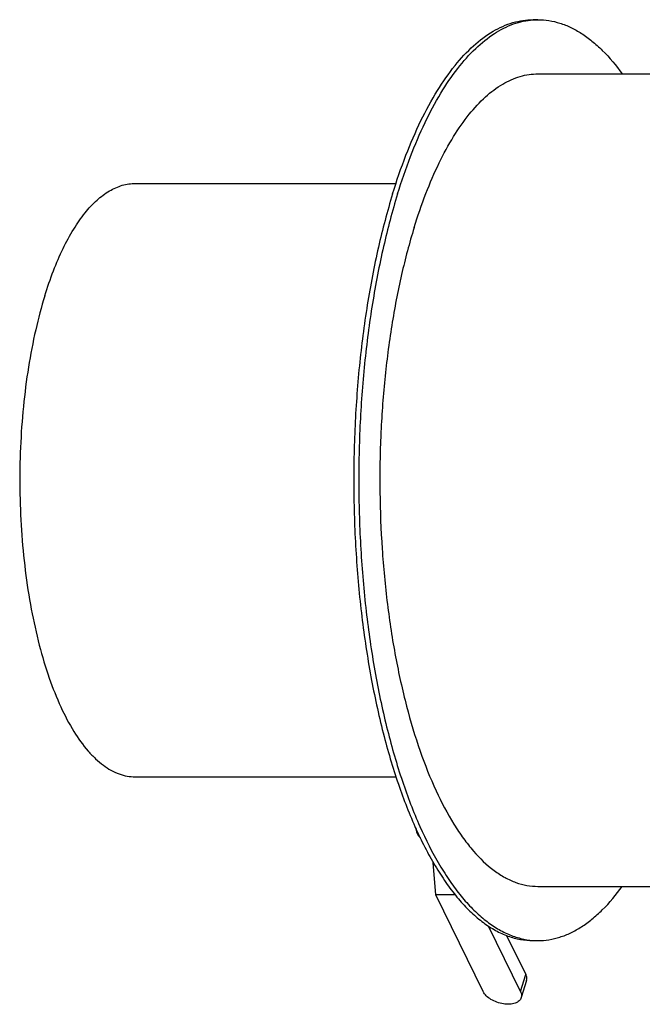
# Model space of a CAD drawing. Header units: millimetres. Extents: x 0 to 2100, y 0 to 2970.
# Tile 3 of 7: x 721 to 951, y 1124 to 1488. Entities that reach past the tile are written whole.
import ezdxf

# ---------------------------------------------------------------- set-up
doc = ezdxf.new("R2010")
doc.units = ezdxf.units.MM
doc.header["$LTSCALE"] = 193.6
doc.layers.get('0').update_dxf_attribs({"linetype": 'CONTINUOUS'})
doc.layers.add('_ACHSEN', color=7, linetype='CONTINUOUS')

msp = doc.modelspace()

# ---------------------------------------------------------------- linework, layer by layer
at = {"color": 7, "linetype": 'Continuous'}
for p, q in [((763.71, 1427.06), (860.01, 1427.06)), ((763.71, 1207.96), (860.01, 1207.96)), ((874.69, 1164.41), (873.74, 1176.35)), ((892.23, 1128.66), (874.69, 1164.41)), ((881.87, 1164.41), (874.69, 1164.41)), ((906.05, 1128.66), (894.18, 1152.85)), ((900.89, 1149.39), (907.98, 1134.93)), ((908.24, 1132.72), (906.3, 1126.45))]:
    msp.add_line(p, q, dxfattribs=at)
at = {"color": 9, "linetype": 'Continuous'}
msp.add_line((906.05, 1128.66), (907.98, 1134.93), dxfattribs=at)
at = {"color": 7, "linetype": 'Continuous'}
for points, knots in [([(730.29, 1385.61), (731.25, 1388.71), (733.28, 1394.61), (736.81, 1402.84), (740.69, 1410.01), (744.86, 1416.04), (749.28, 1420.84), (753.92, 1424.37), (758.75, 1426.56), (762.1, 1427.06), (763.71, 1427.06)], [0, 0, 0, 0, 0.172798, 0.331891, 0.476365, 0.605859, 0.720776, 0.822578, 0.914149, 1, 1, 1, 1]), ([(730.29, 1385.61), (729, 1381.44), (726.7, 1372.7), (724.08, 1359.02), (722.22, 1344.53), (721.17, 1329.52), (720.93, 1314.27), (721.52, 1299.09), (722.91, 1284.26), (725.1, 1270.08), (728.03, 1256.83), (731.63, 1244.74), (735.86, 1234.06), (740.62, 1224.98), (745.12, 1218.65), (748.95, 1214.62), (752.61, 1211.53), (756.57, 1209.27), (760.68, 1208.14), (762.71, 1207.96), (763.71, 1207.96)], [0, 0, 0, 0, 0.067393, 0.139408, 0.214946, 0.292795, 0.371675, 0.450277, 0.5273, 0.601486, 0.671668, 0.736806, 0.796045, 0.848788, 0.894801, 0.915377, 0.934447, 0.968724, 0.984569, 1, 1, 1, 1]), ([(908.24, 1132.72), (908.35, 1133.06), (908.4, 1133.84), (908.16, 1134.57), (907.98, 1134.93)], [0, 0, 0, 0, 0.47401, 1, 1, 1, 1]), ([(906.3, 1126.45), (906.23, 1126.22), (906.02, 1125.77), (905.51, 1125.2), (904.82, 1124.72), (903.67, 1124.22), (901.9, 1123.93), (899.61, 1124.08), (897.27, 1124.68), (895.11, 1125.7), (893.36, 1127), (892.51, 1128.1), (892.23, 1128.66)], [0, 0, 0, 0, 0.043179, 0.088634, 0.138107, 0.192582, 0.316751, 0.457719, 0.606659, 0.752863, 0.886243, 1, 1, 1, 1]), ([(906.05, 1128.66), (906.22, 1128.31), (906.47, 1127.57), (906.41, 1126.79), (906.3, 1126.45)], [0, 0, 0, 0, 0.52599, 1, 1, 1, 1])]:
    msp.add_open_spline(points, degree=3, knots=knots, dxfattribs=at)
at = {"layer": '_ACHSEN', "color": 7, "linetype": 'Continuous'}
for p, q in [((910.62, 1487.51), (912.46, 1487.51)), ((912.46, 1467.51), (1343.71, 1467.51)), ((867.19, 1189.22), (867.53, 1187.87)), ((912.46, 1167.51), (1343.7, 1167.51)), ((910.62, 1147.51), (912.46, 1147.51))]:
    msp.add_line(p, q, dxfattribs=at)
for centre, start, end in [((912.46, 1461.66), 90.0028, 94.0738), ((912.46, 1173.35), 265.9172, 269.9971)]:
    msp.add_arc(centre, 25.84, start, end, dxfattribs=at)
for points, knots in [([(858.76, 1423.18), (860.25, 1427.99), (863.39, 1437.16), (868.88, 1449.93), (874.9, 1461.06), (881.36, 1470.4), (888.22, 1477.86), (895.42, 1483.34), (901.79, 1486.21), (906.86, 1487.32), (909.37, 1487.51), (910.62, 1487.51)], [0, 0, 0, 0, 0.17276, 0.331819, 0.476262, 0.605728, 0.720621, 0.8224, 0.913951, 0.957347, 1, 1, 1, 1]), ([(860.6, 1423.18), (862.05, 1427.85), (865.1, 1436.76), (870.39, 1449.21), (876.19, 1460.12), (882.41, 1469.36), (889.01, 1476.85), (895.93, 1482.48), (902.06, 1485.61), (906.98, 1487.01), (909.42, 1487.36), (910.63, 1487.44)], [0, 0, 0, 0, 0.171216, 0.329319, 0.473438, 0.603192, 0.718865, 0.821658, 0.914005, 0.957518, 1, 1, 1, 1]), ([(912.46, 1487.51), (913.81, 1487.51), (916.55, 1487.29), (920.63, 1486.32), (924.66, 1484.71), (928.64, 1482.47), (932.54, 1479.61), (937.82, 1474.84), (941.36, 1470.59), (943.59, 1467.53)], [0, 0, 0, 0, 0.105887, 0.213952, 0.326215, 0.444424, 0.569995, 0.704014, 1, 1, 1, 1]), ([(866.7, 1410.75), (868.02, 1415), (870.79, 1423.08), (875.64, 1434.35), (880.94, 1444.17), (886.65, 1452.42), (892.7, 1459), (899.05, 1463.83), (904.67, 1466.37), (909.15, 1467.35), (911.36, 1467.51), (912.46, 1467.51)], [0, 0, 0, 0, 0.17276, 0.331819, 0.476262, 0.605728, 0.720621, 0.8224, 0.913951, 0.957347, 1, 1, 1, 1]), ([(858.76, 1423.18), (856.76, 1416.71), (853.18, 1403.15), (849.12, 1381.92), (846.24, 1359.44), (844.6, 1336.14), (844.23, 1312.48), (845.14, 1288.92), (847.31, 1265.92), (850.7, 1243.92), (855.24, 1223.34), (860.85, 1204.59), (866.45, 1190.4), (871.44, 1180.3), (875.27, 1173.61), (879.27, 1167.62), (883.42, 1162.36), (887.72, 1157.85), (892.13, 1154.12), (896.65, 1151.19), (901.25, 1149.08), (905.92, 1147.79), (909.07, 1147.51), (910.62, 1147.51)], [0, 0, 0, 0, 0.067383, 0.139387, 0.214913, 0.292751, 0.371619, 0.450209, 0.52722, 0.601395, 0.671566, 0.736694, 0.795925, 0.82314, 0.848684, 0.872541, 0.894727, 0.9153, 0.934367, 0.952097, 0.968728, 0.984571, 1, 1, 1, 1]), ([(860.6, 1423.18), (858.63, 1416.79), (855.09, 1403.41), (851.06, 1382.47), (848.17, 1360.3), (846.5, 1337.31), (846.06, 1313.95), (846.88, 1290.66), (848.92, 1267.88), (852.16, 1246.03), (856.53, 1225.54), (861.95, 1206.79), (868.31, 1190.12), (874.48, 1177.84), (879.86, 1169.4), (883.92, 1163.97), (888.11, 1159.28), (892.43, 1155.33), (896.86, 1152.15), (901.38, 1149.77), (905.96, 1148.19), (909.08, 1147.68), (910.62, 1147.57)], [0, 0, 0, 0, 0.066926, 0.138401, 0.213361, 0.290634, 0.368982, 0.447137, 0.523836, 0.597856, 0.668056, 0.733411, 0.793071, 0.846417, 0.870632, 0.893199, 0.914159, 0.9336, 0.951665, 0.968558, 0.984556, 1, 1, 1, 1]), ([(866.7, 1410.75), (864.94, 1405.04), (861.78, 1393.07), (858.2, 1374.34), (855.66, 1354.51), (854.21, 1333.95), (853.88, 1313.08), (854.69, 1292.29), (856.6, 1271.99), (859.59, 1252.57), (863.6, 1234.42), (868.54, 1217.87), (874.33, 1203.25), (879.93, 1192.55), (884.8, 1185.25), (889.51, 1179.29), (894.62, 1174.34), (900.14, 1170.76), (904.2, 1168.89), (908.31, 1167.76), (911.09, 1167.51), (912.46, 1167.51)], [0, 0, 0, 0, 0.067388, 0.139399, 0.214931, 0.292775, 0.37165, 0.450247, 0.527264, 0.601445, 0.671622, 0.736755, 0.795991, 0.84873, 0.872589, 0.894776, 0.934362, 0.952094, 0.968726, 0.98457, 1, 1, 1, 1]), ([(867.42, 1188.7), (867.42, 1188.63), (867.43, 1188.35), (867.48, 1188.07), (867.53, 1187.87)], [0, 0, 0, 0, 0.244009, 1, 1, 1, 1]), ([(867.53, 1187.87), (867.59, 1187.66), (867.89, 1186.77), (868.45, 1185.99), (868.94, 1185.46)], [0, 0, 0, 0, 0.2278, 1, 1, 1, 1]), ([(912.46, 1147.51), (913.81, 1147.51), (916.55, 1147.73), (920.63, 1148.7), (924.66, 1150.31), (928.63, 1152.55), (932.54, 1155.41), (937.82, 1160.18), (941.36, 1164.42), (943.59, 1167.48)], [0, 0, 0, 0, 0.105889, 0.213957, 0.326222, 0.444431, 0.570002, 0.704019, 1, 1, 1, 1])]:
    msp.add_open_spline(points, degree=3, knots=knots, dxfattribs=at)

doc.saveas('drawing.dxf')
